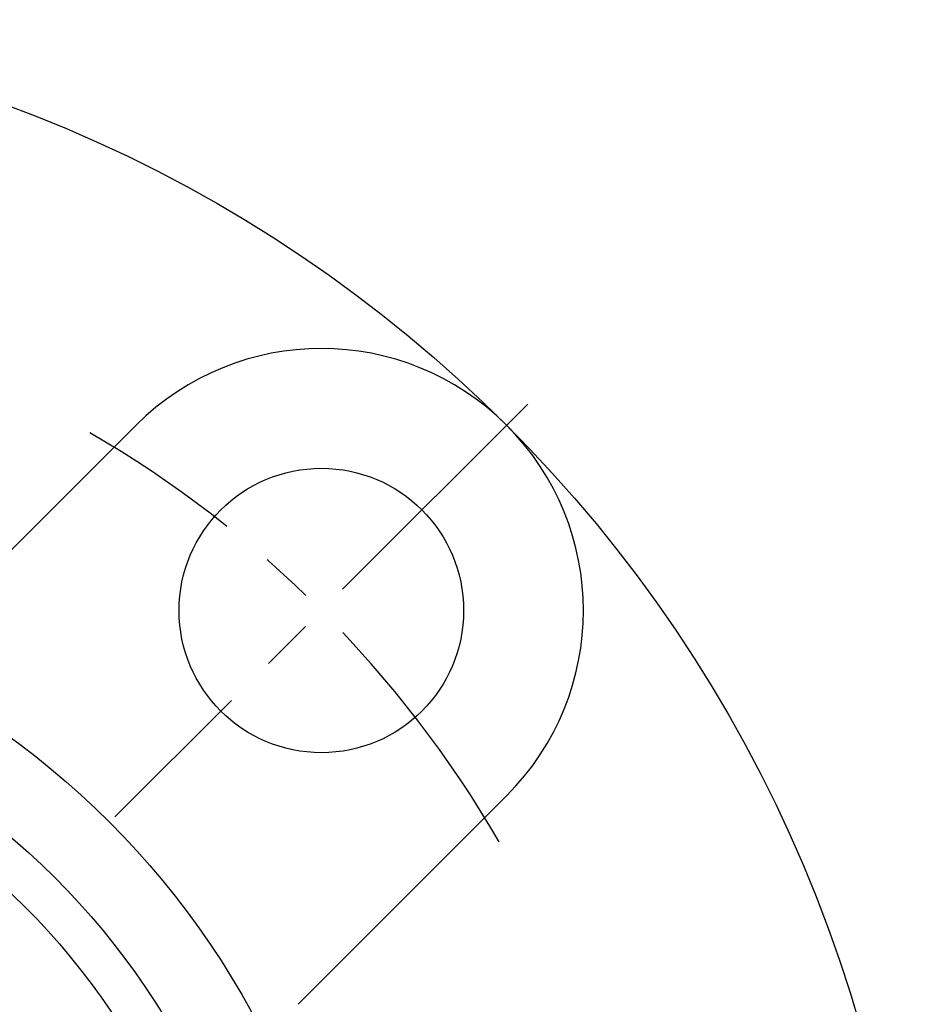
# Model space of a CAD drawing. Extents: x -103 to 234, y -102 to 234.
# Tile 10 of 12: x 33 to 92, y 27 to 92. Entities that reach past the tile are written whole.
import ezdxf

# ---------------------------------------------------------------- set-up
doc = ezdxf.new("R2010")
doc.units = 0
doc.header["$LTSCALE"] = 14
doc.linetypes.add('CENTER', pattern=[2, 1.25, -0.25, 0.25, -0.25])
doc.layers.get('0').update_dxf_attribs({"linetype": 'CONTINUOUS'})
doc.layers.add('CENTER', color=1, linetype='CENTER')

msp = doc.modelspace()

# ---------------------------------------------------------------- linework, layer by layer
for p, q in [((40.659, 65.407), (26.726, 51.475)), ((65.407, 40.659), (51.475, 26.726))]:
    msp.add_line(p, q)
for centre, radius in [((0, 0), 92.5), ((53.033, 53.033), 9.5), ((0, 0), 55), ((0, 0), 49.802), ((0, 0), 47), ((0, 0), 39.5)]:
    msp.add_circle(centre, radius)
msp.add_arc((53.033, 53.033), 17.5, 315, 135)
at = {"layer": 'CENTER'}
msp.add_line((66.822, 66.822), (39.244, 39.244), dxfattribs=at)
msp.add_arc((0, 0), 75, 30.06082, 59.93918, dxfattribs=at)

doc.saveas('drawing.dxf')
